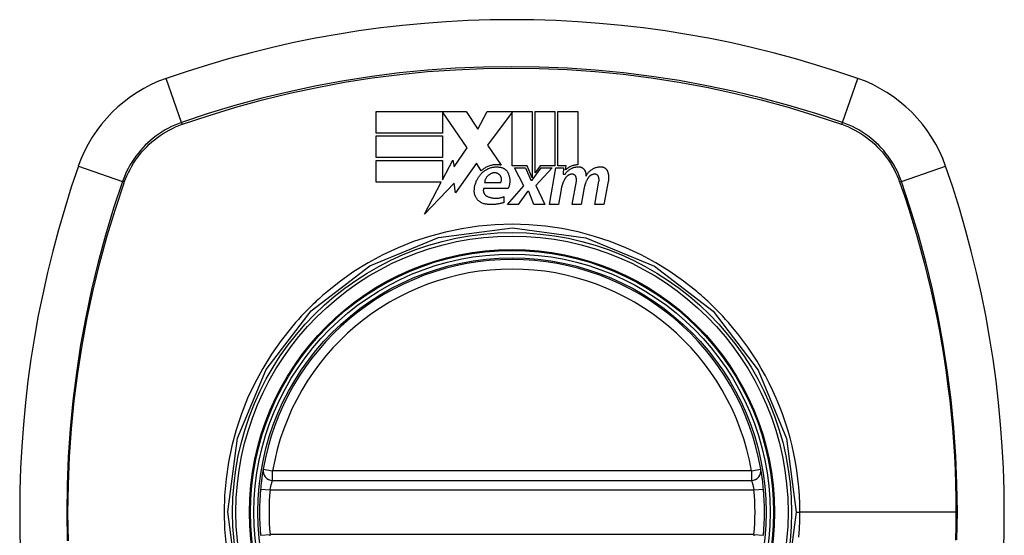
# Model space of a CAD drawing. Header units: inches. Extents: x 11 to 342, y 26 to 169.
# Tile 141 of 204: x 180.957 to 182.177, y 98.474 to 99.113. Entities that reach past the tile are written whole.
import ezdxf

# ---------------------------------------------------------------- set-up
doc = ezdxf.new("R2010")
doc.units = ezdxf.units.IN
doc.header["$MEASUREMENT"] = 0
doc.layers.add('Visible Edges(ANSI)', color=7, linetype='Continuous', lineweight=25)
doc.layers.add('Visible Tangent Edges(ANSI)', color=7, linetype='Continuous', lineweight=25)

msp = doc.modelspace()

# ---------------------------------------------------------------- linework, layer by layer
at = {"layer": 'Visible Edges(ANSI)'}
for p, q in [((181.3983, 98.9727), (181.3983, 98.9994)), ((181.3983, 98.9994), (181.5098, 98.9994)), ((181.5113, 98.9542), (181.4805, 98.9989)), ((181.4805, 98.9989), (181.4805, 98.9727)), ((181.5098, 98.9994), (181.5245, 98.9776)), ((181.5245, 98.9776), (181.536, 98.9994)), ((181.536, 98.9994), (181.5918, 98.9994)), ((181.5668, 98.9984), (181.5363, 98.9575)), ((181.5668, 98.932), (181.5668, 98.9984)), ((181.5918, 98.9994), (181.5918, 98.9173)), ((181.5953, 98.9234), (181.5953, 98.9994)), ((181.5953, 98.9994), (181.62, 98.9994)), ((181.62, 98.9994), (181.62, 98.932)), ((181.6235, 98.932), (181.6235, 98.9994)), ((181.6235, 98.9994), (181.6483, 98.9994)), ((181.6483, 98.9994), (181.6483, 98.9332)), ((181.4805, 98.9727), (181.3983, 98.9727)), ((181.3983, 98.9424), (181.3983, 98.9692)), ((181.3983, 98.9692), (181.4805, 98.9692)), ((181.4805, 98.9692), (181.4805, 98.9424)), ((181.5363, 98.9575), (181.5535, 98.9327)), ((181.4949, 98.9308), (181.5113, 98.9542)), ((181.4805, 98.9424), (181.3983, 98.9424)), ((181.3983, 98.9119), (181.3983, 98.9387)), ((181.3983, 98.9387), (181.4805, 98.9387)), ((181.4805, 98.9147), (181.4933, 98.9392)), ((181.4805, 98.9387), (181.4805, 98.9147)), ((181.4933, 98.9392), (181.4949, 98.9308)), ((181.5228, 98.9355), (181.4966, 98.8988)), ((181.5286, 98.9259), (181.5228, 98.9355)), ((181.5855, 98.932), (181.5668, 98.932)), ((181.5918, 98.9173), (181.5855, 98.932)), ((181.6015, 98.932), (181.5953, 98.9234)), ((181.62, 98.932), (181.6015, 98.932)), ((181.6338, 98.932), (181.6235, 98.932)), ((181.6333, 98.9269), (181.6338, 98.932)), ((181.5815, 98.9074), (181.57, 98.9297)), ((181.57, 98.9297), (181.5835, 98.9297)), ((181.5835, 98.9297), (181.59, 98.9143)), ((181.5918, 98.9143), (181.6029, 98.9297)), ((181.6165, 98.9297), (181.5963, 98.9076)), ((181.6029, 98.9297), (181.6165, 98.9297)), ((181.6133, 98.8842), (181.6213, 98.9297)), ((181.6213, 98.9297), (181.6308, 98.9297)), ((181.6308, 98.9297), (181.6301, 98.9217)), ((181.6301, 98.9217), (181.6325, 98.9217)), ((181.4791, 98.9119), (181.3983, 98.9119)), ((181.4584, 98.8722), (181.4791, 98.9119)), ((181.4949, 98.9107), (181.4584, 98.8722)), ((181.4966, 98.8988), (181.4949, 98.9107)), ((181.5328, 98.9114), (181.5528, 98.9114)), ((181.561, 98.8842), (181.5815, 98.9074)), ((181.59, 98.9143), (181.5918, 98.9143)), ((181.5963, 98.9076), (181.6075, 98.8842)), ((181.6415, 98.8842), (181.6466, 98.9129)), ((181.6695, 98.8842), (181.6746, 98.9129)), ((181.6861, 98.9127), (181.6805, 98.8842)), ((181.562, 98.9039), (181.5315, 98.9039)), ((181.5858, 98.9004), (181.5745, 98.8842)), ((181.5878, 98.9004), (181.5858, 98.9004)), ((181.594, 98.8842), (181.5878, 98.9004)), ((181.6276, 98.9029), (181.6243, 98.8842)), ((181.6558, 98.9029), (181.6525, 98.8842)), ((181.5565, 98.8939), (181.5565, 98.8864)), ((181.5745, 98.8842), (181.561, 98.8842)), ((181.6075, 98.8842), (181.594, 98.8842)), ((181.6243, 98.8842), (181.6133, 98.8842)), ((181.6525, 98.8842), (181.6415, 98.8842)), ((181.6805, 98.8842), (181.6695, 98.8842)), ((181.27, 98.5423), (181.8636, 98.5423))]:
    msp.add_line(p, q, dxfattribs=at)
at = {"layer": 'Visible Edges(ANSI)', "flags": 128}
for points in [[(181.5535, 98.9327), (181.5524, 98.9329), (181.5513, 98.9331), (181.5502, 98.9332), (181.5491, 98.9333), (181.5479, 98.9333), (181.5468, 98.9333), (181.5457, 98.9333), (181.5446, 98.9332), (181.5434, 98.9331), (181.5423, 98.9329), (181.5412, 98.9326), (181.5401, 98.9324), (181.539, 98.9321), (181.538, 98.9317), (181.5369, 98.9313), (181.5359, 98.9308), (181.5349, 98.9303), (181.5339, 98.9298), (181.533, 98.9293), (181.532, 98.9287), (181.5311, 98.928), (181.5302, 98.9273), (181.5294, 98.9266), (181.5286, 98.9259)], [(181.6483, 98.9332), (181.6476, 98.9332), (181.6469, 98.9331), (181.6462, 98.9331), (181.6455, 98.933), (181.6448, 98.9329), (181.6441, 98.9328), (181.6434, 98.9326), (181.6427, 98.9325), (181.642, 98.9323), (181.6414, 98.9321), (181.6407, 98.9318), (181.6401, 98.9316), (181.6394, 98.9313), (181.6388, 98.931), (181.6382, 98.9307), (181.6376, 98.9303), (181.637, 98.93), (181.6364, 98.9296), (181.6359, 98.9292), (181.6353, 98.9288), (181.6348, 98.9283), (181.6343, 98.9279), (181.6338, 98.9274), (181.6333, 98.9269)], [(181.52, 98.9019), (181.5201, 98.9029), (181.5202, 98.9039), (181.5203, 98.9049), (181.5205, 98.9059), (181.5207, 98.9069), (181.5209, 98.9079), (181.5212, 98.9089), (181.5215, 98.9099), (181.5218, 98.9108), (181.5222, 98.9118), (181.5225, 98.9127), (181.5229, 98.9137), (181.5234, 98.9146), (181.5239, 98.9155), (181.5243, 98.9164), (181.5249, 98.9173), (181.5254, 98.9181), (181.526, 98.919), (181.5266, 98.9198), (181.5272, 98.9206), (181.5279, 98.9214), (181.5286, 98.9222), (181.5293, 98.923), (181.53, 98.9237)], [(181.53, 98.9237), (181.5307, 98.9244), (181.5315, 98.925), (181.5322, 98.9256), (181.533, 98.9262), (181.5338, 98.9267), (181.5346, 98.9272), (181.5354, 98.9277), (181.5363, 98.9281), (181.5372, 98.9286), (181.5381, 98.9289), (181.539, 98.9293), (181.5399, 98.9296), (181.5408, 98.9299), (181.5418, 98.9301), (181.5427, 98.9303), (181.5437, 98.9305), (181.5447, 98.9306), (181.5457, 98.9307), (181.5466, 98.9307), (181.5476, 98.9307), (181.5486, 98.9307), (181.5496, 98.9307), (181.5506, 98.9305), (181.5515, 98.9304)], [(181.542, 98.9229), (181.5414, 98.9227), (181.5408, 98.9224), (181.5402, 98.9221), (181.5396, 98.9218), (181.5391, 98.9214), (181.5385, 98.9211), (181.538, 98.9207), (181.5375, 98.9203), (181.537, 98.9198), (181.5365, 98.9194), (181.5361, 98.9189), (181.5357, 98.9184), (181.5353, 98.9179), (181.5349, 98.9173), (181.5346, 98.9168), (181.5343, 98.9162), (181.534, 98.9157), (181.5337, 98.9151), (181.5335, 98.9145), (181.5333, 98.9139), (181.5331, 98.9133), (181.533, 98.9127), (181.5329, 98.912), (181.5328, 98.9114)], [(181.5508, 98.9214), (181.5505, 98.9216), (181.5502, 98.9219), (181.5498, 98.9221), (181.5495, 98.9223), (181.5492, 98.9224), (181.5488, 98.9226), (181.5485, 98.9228), (181.5481, 98.9229), (181.5478, 98.923), (181.5474, 98.9231), (181.547, 98.9232), (181.5466, 98.9233), (181.5462, 98.9233), (181.5459, 98.9234), (181.5455, 98.9234), (181.5451, 98.9234), (181.5447, 98.9234), (181.5443, 98.9234), (181.5439, 98.9233), (181.5435, 98.9233), (181.5431, 98.9232), (181.5428, 98.9231), (181.5424, 98.923), (181.542, 98.9229)], [(181.5528, 98.9114), (181.553, 98.9118), (181.5532, 98.9122), (181.5533, 98.9127), (181.5535, 98.9131), (181.5536, 98.9136), (181.5537, 98.914), (181.5537, 98.9145), (181.5537, 98.9149), (181.5537, 98.9154), (181.5537, 98.9158), (181.5537, 98.9163), (181.5536, 98.9167), (181.5535, 98.9172), (181.5534, 98.9176), (181.5532, 98.9181), (181.553, 98.9185), (181.5528, 98.9189), (181.5526, 98.9193), (181.5524, 98.9197), (181.5521, 98.9201), (181.5518, 98.9204), (181.5515, 98.9208), (181.5511, 98.9211), (181.5508, 98.9214)], [(181.5515, 98.9304), (181.5521, 98.9303), (181.5527, 98.9303), (181.5532, 98.9301), (181.5538, 98.93), (181.5543, 98.9298), (181.5549, 98.9296), (181.5554, 98.9294), (181.5559, 98.9292), (181.5564, 98.9289), (181.5569, 98.9287), (181.5574, 98.9284), (181.5579, 98.928), (181.5583, 98.9277), (181.5588, 98.9273), (181.5592, 98.927), (181.5596, 98.9266), (181.5599, 98.9262), (181.5603, 98.9257), (181.5606, 98.9253), (181.561, 98.9248), (181.5613, 98.9244), (181.5615, 98.9239), (181.5618, 98.9234), (181.562, 98.9229)], [(181.562, 98.9229), (181.5623, 98.9221), (181.5626, 98.9214), (181.5629, 98.9206), (181.5631, 98.9198), (181.5633, 98.919), (181.5635, 98.9182), (181.5637, 98.9174), (181.5638, 98.9166), (181.5639, 98.9158), (181.564, 98.915), (181.564, 98.9142), (181.564, 98.9134), (181.564, 98.9126), (181.564, 98.9118), (181.5639, 98.911), (181.5638, 98.9102), (181.5637, 98.9094), (181.5635, 98.9086), (181.5633, 98.9078), (181.5631, 98.907), (181.5629, 98.9062), (181.5626, 98.9054), (181.5623, 98.9047), (181.562, 98.9039)], [(181.6325, 98.9217), (181.633, 98.9223), (181.6334, 98.923), (181.634, 98.9237), (181.6345, 98.9243), (181.6351, 98.9249), (181.6357, 98.9255), (181.6363, 98.926), (181.6369, 98.9265), (181.6376, 98.9271), (181.6383, 98.9275), (181.639, 98.928), (181.6397, 98.9284), (181.6405, 98.9288), (181.6412, 98.9292), (181.642, 98.9295), (181.6428, 98.9298), (181.6436, 98.93), (181.6444, 98.9303), (181.6453, 98.9305), (181.6461, 98.9306), (181.647, 98.9307), (181.6478, 98.9308), (181.6487, 98.9309), (181.6495, 98.9309)], [(181.6408, 98.9218), (181.6404, 98.9217), (181.64, 98.9216), (181.6396, 98.9216), (181.6392, 98.9215), (181.6388, 98.9214), (181.6385, 98.9212), (181.6381, 98.9211), (181.6377, 98.9209), (181.6374, 98.9208), (181.637, 98.9206), (181.6367, 98.9204), (181.6363, 98.9202), (181.636, 98.92), (181.6357, 98.9198), (181.6354, 98.9195), (181.6351, 98.9193), (181.6348, 98.919), (181.6345, 98.9187), (181.6342, 98.9185), (181.634, 98.9182), (181.6337, 98.9179), (181.6335, 98.9176), (181.6332, 98.9173), (181.633, 98.9169)], [(181.6459, 98.9188), (181.6458, 98.919), (181.6457, 98.9192), (181.6455, 98.9195), (181.6454, 98.9197), (181.6452, 98.9199), (181.6451, 98.9201), (181.6449, 98.9203), (181.6447, 98.9205), (181.6445, 98.9206), (181.6443, 98.9208), (181.6441, 98.9209), (181.6439, 98.9211), (181.6436, 98.9212), (181.6434, 98.9213), (181.6431, 98.9214), (181.6429, 98.9215), (181.6426, 98.9216), (181.6424, 98.9217), (181.6421, 98.9217), (181.6419, 98.9218), (181.6416, 98.9218), (181.6413, 98.9218), (181.6411, 98.9218), (181.6408, 98.9218)], [(181.6495, 98.9309), (181.65, 98.9309), (181.6504, 98.9308), (181.6509, 98.9308), (181.6513, 98.9307), (181.6518, 98.9306), (181.6522, 98.9304), (181.6526, 98.9303), (181.653, 98.9301), (181.6534, 98.9299), (181.6538, 98.9297), (181.6542, 98.9294), (181.6546, 98.9292), (181.6549, 98.9289), (181.6552, 98.9286), (181.6556, 98.9283), (181.6559, 98.9279), (181.6561, 98.9276), (181.6564, 98.9272), (181.6566, 98.9269), (181.6569, 98.9265), (181.6571, 98.9261), (181.6572, 98.9257), (181.6574, 98.9253), (181.6575, 98.9249)], [(181.6575, 98.9249), (181.6576, 98.9247), (181.6577, 98.9245), (181.6577, 98.9242), (181.6578, 98.924), (181.6578, 98.9238), (181.6579, 98.9235), (181.658, 98.9233), (181.658, 98.9231), (181.6581, 98.9229), (181.6581, 98.9226), (181.6581, 98.9224), (181.6582, 98.9222), (181.6582, 98.9219), (181.6583, 98.9217), (181.6583, 98.9215), (181.6583, 98.9213), (181.6584, 98.921), (181.6584, 98.9208), (181.6584, 98.9206), (181.6585, 98.9203), (181.6585, 98.9201), (181.6585, 98.9199), (181.6585, 98.9196), (181.6585, 98.9194)], [(181.6585, 98.9194), (181.659, 98.9202), (181.6594, 98.921), (181.6599, 98.9218), (181.6605, 98.9226), (181.6611, 98.9233), (181.6617, 98.9241), (181.6623, 98.9248), (181.663, 98.9254), (181.6637, 98.926), (181.6644, 98.9266), (181.6652, 98.9272), (181.666, 98.9277), (181.6668, 98.9282), (181.6677, 98.9287), (181.6685, 98.9291), (181.6694, 98.9295), (181.6703, 98.9298), (181.6713, 98.9301), (181.6722, 98.9303), (181.6732, 98.9305), (181.6741, 98.9307), (181.6751, 98.9308), (181.6761, 98.9309), (181.677, 98.9309)], [(181.6688, 98.9218), (181.6684, 98.9217), (181.668, 98.9216), (181.6676, 98.9216), (181.6672, 98.9215), (181.6668, 98.9214), (181.6664, 98.9212), (181.6661, 98.9211), (181.6657, 98.9209), (181.6653, 98.9208), (181.665, 98.9206), (181.6646, 98.9204), (181.6643, 98.9202), (181.664, 98.92), (181.6637, 98.9198), (181.6634, 98.9195), (181.663, 98.9193), (181.6628, 98.919), (181.6625, 98.9187), (181.6622, 98.9185), (181.6619, 98.9182), (181.6617, 98.9179), (181.6615, 98.9176), (181.6612, 98.9173), (181.661, 98.9169)], [(181.6739, 98.9188), (181.6738, 98.919), (181.6737, 98.9192), (181.6735, 98.9195), (181.6734, 98.9197), (181.6732, 98.9199), (181.6731, 98.9201), (181.6729, 98.9203), (181.6727, 98.9205), (181.6725, 98.9206), (181.6723, 98.9208), (181.6721, 98.9209), (181.6718, 98.9211), (181.6716, 98.9212), (181.6714, 98.9213), (181.6711, 98.9214), (181.6709, 98.9215), (181.6706, 98.9216), (181.6704, 98.9217), (181.6701, 98.9217), (181.6698, 98.9218), (181.6696, 98.9218), (181.6693, 98.9218), (181.669, 98.9218), (181.6688, 98.9218)], [(181.677, 98.9309), (181.6775, 98.9309), (181.6779, 98.9308), (181.6784, 98.9308), (181.6789, 98.9307), (181.6793, 98.9306), (181.6797, 98.9304), (181.6802, 98.9303), (181.6806, 98.9301), (181.681, 98.9299), (181.6814, 98.9297), (181.6818, 98.9294), (181.6822, 98.9292), (181.6825, 98.9289), (181.6829, 98.9286), (181.6832, 98.9283), (181.6835, 98.928), (181.6838, 98.9276), (181.6841, 98.9273), (181.6843, 98.9269), (181.6846, 98.9265), (181.6848, 98.9261), (181.685, 98.9257), (181.6851, 98.9253), (181.6853, 98.9249)], [(181.6853, 98.9249), (181.6854, 98.9244), (181.6856, 98.9239), (181.6857, 98.9234), (181.6858, 98.9229), (181.686, 98.9224), (181.6861, 98.9219), (181.6862, 98.9214), (181.6862, 98.9209), (181.6863, 98.9204), (181.6864, 98.9199), (181.6864, 98.9194), (181.6865, 98.9188), (181.6865, 98.9183), (181.6865, 98.9178), (181.6865, 98.9173), (181.6865, 98.9168), (181.6865, 98.9163), (181.6865, 98.9158), (181.6864, 98.9153), (181.6864, 98.9147), (181.6863, 98.9142), (181.6862, 98.9137), (181.6862, 98.9132), (181.6861, 98.9127)], [(181.633, 98.9169), (181.6327, 98.9164), (181.6324, 98.9159), (181.632, 98.9153), (181.6317, 98.9147), (181.6314, 98.9142), (181.6312, 98.9136), (181.6309, 98.9131), (181.6306, 98.9125), (181.6303, 98.9119), (181.6301, 98.9113), (181.6298, 98.9108), (181.6296, 98.9102), (181.6294, 98.9096), (181.6292, 98.909), (181.629, 98.9084), (181.6288, 98.9078), (181.6286, 98.9072), (181.6284, 98.9066), (181.6283, 98.906), (181.6281, 98.9054), (181.628, 98.9048), (181.6278, 98.9041), (181.6277, 98.9035), (181.6276, 98.9029)], [(181.6466, 98.9129), (181.6466, 98.9131), (181.6467, 98.9134), (181.6467, 98.9136), (181.6467, 98.9139), (181.6467, 98.9141), (181.6467, 98.9144), (181.6468, 98.9146), (181.6468, 98.9149), (181.6467, 98.9151), (181.6467, 98.9154), (181.6467, 98.9156), (181.6467, 98.9159), (181.6467, 98.9161), (181.6466, 98.9164), (181.6466, 98.9166), (181.6465, 98.9169), (181.6465, 98.9171), (181.6464, 98.9174), (181.6463, 98.9176), (181.6463, 98.9178), (181.6462, 98.9181), (181.6461, 98.9183), (181.646, 98.9185), (181.6459, 98.9188)], [(181.661, 98.9169), (181.6607, 98.9164), (181.6604, 98.9158), (181.6601, 98.9153), (181.6598, 98.9147), (181.6595, 98.9142), (181.6592, 98.9136), (181.6589, 98.9131), (181.6587, 98.9125), (181.6584, 98.9119), (181.6582, 98.9113), (181.658, 98.9107), (181.6577, 98.9102), (181.6575, 98.9096), (181.6573, 98.909), (181.6571, 98.9084), (181.657, 98.9078), (181.6568, 98.9072), (181.6566, 98.9066), (181.6565, 98.906), (181.6563, 98.9054), (181.6562, 98.9048), (181.6561, 98.9041), (181.6559, 98.9035), (181.6558, 98.9029)], [(181.6746, 98.9129), (181.6746, 98.9131), (181.6747, 98.9134), (181.6747, 98.9136), (181.6747, 98.9139), (181.6747, 98.9141), (181.6747, 98.9144), (181.6747, 98.9146), (181.6747, 98.9149), (181.6747, 98.9151), (181.6747, 98.9154), (181.6747, 98.9156), (181.6747, 98.9159), (181.6746, 98.9161), (181.6746, 98.9164), (181.6746, 98.9166), (181.6745, 98.9169), (181.6745, 98.9171), (181.6744, 98.9174), (181.6743, 98.9176), (181.6743, 98.9178), (181.6742, 98.9181), (181.6741, 98.9183), (181.674, 98.9185), (181.6739, 98.9188)], [(181.534, 98.8847), (181.533, 98.8848), (181.532, 98.8851), (181.531, 98.8854), (181.53, 98.8858), (181.5291, 98.8862), (181.5282, 98.8867), (181.5273, 98.8873), (181.5265, 98.8879), (181.5257, 98.8885), (181.5249, 98.8892), (181.5242, 98.8899), (181.5236, 98.8907), (181.523, 98.8915), (181.5224, 98.8924), (181.5219, 98.8932), (181.5215, 98.8941), (181.5211, 98.8951), (181.5208, 98.896), (181.5205, 98.897), (181.5203, 98.8979), (181.5201, 98.8989), (181.52, 98.8999), (181.52, 98.9009), (181.52, 98.9019)], [(181.5315, 98.9039), (181.5314, 98.9034), (181.5313, 98.903), (181.5313, 98.9025), (181.5312, 98.9021), (181.5312, 98.9016), (181.5312, 98.9011), (181.5313, 98.9007), (181.5313, 98.9002), (181.5314, 98.8997), (181.5315, 98.8993), (181.5317, 98.8989), (181.5319, 98.8984), (181.5321, 98.898), (181.5323, 98.8976), (181.5326, 98.8972), (181.5328, 98.8968), (181.5331, 98.8964), (181.5334, 98.8961), (181.5338, 98.8957), (181.5341, 98.8954), (181.5345, 98.8951), (181.5349, 98.8949), (181.5353, 98.8946), (181.5358, 98.8944)], [(181.5565, 98.8864), (181.5556, 98.8861), (181.5547, 98.8859), (181.5538, 98.8856), (181.5529, 98.8854), (181.552, 98.8852), (181.551, 98.885), (181.5501, 98.8848), (181.5492, 98.8847), (181.5482, 98.8846), (181.5473, 98.8844), (181.5463, 98.8843), (181.5454, 98.8843), (181.5444, 98.8842), (181.5435, 98.8841), (181.5425, 98.8841), (181.5416, 98.8841), (181.5406, 98.8841), (181.5397, 98.8841), (181.5387, 98.8842), (181.5378, 98.8842), (181.5368, 98.8843), (181.5359, 98.8844), (181.535, 98.8845), (181.534, 98.8847)], [(181.5358, 98.8944), (181.5366, 98.894), (181.5374, 98.8937), (181.5382, 98.8934), (181.5391, 98.8931), (181.5399, 98.8929), (181.5408, 98.8926), (181.5417, 98.8925), (181.5425, 98.8923), (181.5434, 98.8922), (181.5443, 98.8921), (181.5452, 98.892), (181.5461, 98.892), (181.547, 98.8919), (181.5479, 98.892), (181.5488, 98.892), (181.5497, 98.8921), (181.5505, 98.8922), (181.5514, 98.8924), (181.5523, 98.8926), (181.5532, 98.8928), (181.554, 98.893), (181.5549, 98.8933), (181.5557, 98.8936), (181.5565, 98.8939)], [(181.2583, 98.5561), (181.2583, 98.556), (181.2583, 98.5559), (181.2583, 98.5556), (181.2582, 98.5552), (181.2581, 98.5548), (181.258, 98.5542), (181.2579, 98.5536), (181.2578, 98.5528), (181.2577, 98.5519), (181.2575, 98.551), (181.2573, 98.55), (181.2572, 98.5489), (181.257, 98.5477), (181.2568, 98.5465), (181.2567, 98.5452), (181.2565, 98.5438), (181.2563, 98.5424), (181.2561, 98.5409), (181.2559, 98.5394), (181.2557, 98.5379), (181.2556, 98.5363), (181.2554, 98.5347), (181.2553, 98.5331), (181.2551, 98.5315)], [(181.8785, 98.5315), (181.8783, 98.5331), (181.8781, 98.5347), (181.878, 98.5363), (181.8778, 98.5379), (181.8776, 98.5394), (181.8775, 98.5409), (181.8773, 98.5424), (181.8771, 98.5438), (181.8769, 98.5452), (181.8767, 98.5465), (181.8765, 98.5477), (181.8764, 98.5489), (181.8762, 98.55), (181.8761, 98.551), (181.8759, 98.5519), (181.8758, 98.5528), (181.8756, 98.5536), (181.8755, 98.5542), (181.8754, 98.5548), (181.8754, 98.5552), (181.8753, 98.5556), (181.8753, 98.5559), (181.8752, 98.556), (181.8752, 98.5561)]]:
    msp.add_lwpolyline(points, dxfattribs=at)
at = {"layer": 'Visible Edges(ANSI)'}
for radius in [0.3199, 0.315]:
    msp.add_circle((181.5668, 98.5029), radius, dxfattribs=at)
for centre, radius, start, end in [((181.5668, 97.8139), 1.2992, 70.7337, 109.2663), ((181.1965, 98.8731), 0.1772, 109.2663, 160.7337), ((181.937, 98.8731), 0.1772, 19.2663, 70.7337), ((182.2558, 98.5029), 1.2992, 160.7337, 199.2663), ((180.8778, 98.5029), 1.2992, 340.7337, 19.2663), ((181.5668, 98.5029), 0.313, 9.784, 170.216), ((181.27, 98.5541), 0.0118, 170.216, 270), ((181.8636, 98.5541), 0.0118, 270, 9.784), ((181.5668, 98.5029), 0.313, 174.7499, 185.2501), ((181.5668, 98.5029), 0.313, 354.7499, 5.2501)]:
    msp.add_arc(centre, radius, start, end, dxfattribs=at)
at = {"layer": 'Visible Tangent Edges(ANSI)'}
for p, q in [((181.1572, 98.9857), (181.1381, 99.0404)), ((181.9764, 98.9857), (181.9955, 99.0404)), ((181.158, 98.9835), (181.1584, 98.9836)), ((181.9751, 98.9836), (181.9756, 98.9835)), ((181.0293, 98.9316), (181.084, 98.9125)), ((182.0496, 98.9125), (182.1043, 98.9316)), ((181.0861, 98.9112), (181.0862, 98.9117)), ((182.0473, 98.9117), (182.0475, 98.9112)), ((181.2583, 98.5561), (181.27, 98.5541)), ((181.27, 98.5423), (181.27, 98.5541)), ((181.8636, 98.5541), (181.27, 98.5541)), ((181.8636, 98.5541), (181.8752, 98.5561)), ((181.8636, 98.5541), (181.8636, 98.5423)), ((181.2551, 98.5315), (181.2669, 98.5305)), ((181.2669, 98.5305), (181.8667, 98.5305)), ((181.8667, 98.5305), (181.8785, 98.5315)), ((181.919, 98.5029), (181.9236, 98.5029)), ((182.1171, 98.5029), (181.9236, 98.5029)), ((181.2551, 98.4743), (181.2669, 98.4753)), ((181.8667, 98.4753), (181.2669, 98.4753)), ((181.8667, 98.4753), (181.8785, 98.4743))]:
    msp.add_line(p, q, dxfattribs=at)
at = {"layer": 'Visible Tangent Edges(ANSI)', "flags": 128}
for points in [[(181.9764, 98.9857), (181.9434, 98.9967), (181.9101, 99.0067), (181.8765, 99.0158), (181.8426, 99.024), (181.8084, 99.0313), (181.7741, 99.0376), (181.7396, 99.0429), (181.7049, 99.0472), (181.6702, 99.0506), (181.6355, 99.053), (181.6007, 99.0544), (181.566, 99.0549), (181.5313, 99.0544), (181.4966, 99.0529), (181.4619, 99.0505), (181.4273, 99.0471), (181.3929, 99.0427), (181.3586, 99.0374), (181.3245, 99.0311), (181.2905, 99.0239), (181.2568, 99.0158), (181.2233, 99.0067), (181.1901, 98.9967), (181.1572, 98.9857)], [(181.1584, 98.9836), (181.1912, 98.9946), (181.2243, 99.0047), (181.2577, 99.0138), (181.2913, 99.022), (181.3251, 99.0293), (181.3591, 99.0356), (181.3933, 99.041), (181.4277, 99.0454), (181.4622, 99.0488), (181.4968, 99.0512), (181.5314, 99.0527), (181.566, 99.0532), (181.6006, 99.0528), (181.6353, 99.0513), (181.6699, 99.0489), (181.7046, 99.0455), (181.7391, 99.0411), (181.7735, 99.0358), (181.8078, 99.0294), (181.8418, 99.0221), (181.8756, 99.0139), (181.9091, 99.0047), (181.9423, 98.9946), (181.9751, 98.9836)], [(181.1572, 98.9857), (181.153, 98.9842), (181.1489, 98.9825), (181.1448, 98.9806), (181.1408, 98.9786), (181.1369, 98.9765), (181.1331, 98.9742), (181.1293, 98.9718), (181.1257, 98.9692), (181.1221, 98.9665), (181.1187, 98.9636), (181.1153, 98.9606), (181.1121, 98.9575), (181.109, 98.9543), (181.1061, 98.951), (181.1032, 98.9475), (181.1005, 98.944), (181.0979, 98.9404), (181.0955, 98.9366), (181.0932, 98.9328), (181.091, 98.9289), (181.089, 98.9249), (181.0872, 98.9208), (181.0855, 98.9167), (181.084, 98.9125)], [(181.0862, 98.9117), (181.0878, 98.9158), (181.0895, 98.9198), (181.0913, 98.9238), (181.0933, 98.9277), (181.0954, 98.9315), (181.0977, 98.9352), (181.1001, 98.9389), (181.1026, 98.9425), (181.1053, 98.9459), (181.1081, 98.9493), (181.111, 98.9525), (181.114, 98.9557), (181.1171, 98.9587), (181.1204, 98.9616), (181.1238, 98.9644), (181.1272, 98.9671), (181.1308, 98.9696), (181.1344, 98.972), (181.1382, 98.9743), (181.142, 98.9764), (181.1459, 98.9784), (181.1498, 98.9802), (181.1539, 98.9819), (181.158, 98.9835)], [(181.9756, 98.9835), (181.9797, 98.9819), (181.9837, 98.9802), (181.9877, 98.9784), (181.9916, 98.9764), (181.9954, 98.9743), (181.9991, 98.972), (182.0028, 98.9696), (182.0063, 98.9671), (182.0098, 98.9644), (182.0132, 98.9616), (182.0164, 98.9587), (182.0196, 98.9557), (182.0226, 98.9525), (182.0255, 98.9493), (182.0283, 98.9459), (182.031, 98.9425), (182.0335, 98.9389), (182.0359, 98.9352), (182.0382, 98.9315), (182.0403, 98.9277), (182.0423, 98.9238), (182.0441, 98.9198), (182.0458, 98.9158), (182.0473, 98.9117)], [(182.0496, 98.9125), (182.0481, 98.9167), (182.0464, 98.9208), (182.0445, 98.9249), (182.0425, 98.9289), (182.0404, 98.9328), (182.0381, 98.9366), (182.0356, 98.9404), (182.0331, 98.944), (182.0303, 98.9475), (182.0275, 98.951), (182.0245, 98.9543), (182.0214, 98.9575), (182.0182, 98.9606), (182.0149, 98.9636), (182.0114, 98.9665), (182.0079, 98.9692), (182.0042, 98.9718), (182.0005, 98.9742), (181.9967, 98.9765), (181.9927, 98.9786), (181.9888, 98.9806), (181.9847, 98.9825), (181.9806, 98.9842), (181.9764, 98.9857)], [(181.084, 98.9125), (181.073, 98.8795), (181.063, 98.8462), (181.0538, 98.8126), (181.0456, 98.7787), (181.0384, 98.7445), (181.0321, 98.7102), (181.0268, 98.6757), (181.0225, 98.641), (181.0191, 98.6063), (181.0167, 98.5716), (181.0153, 98.5368), (181.0148, 98.5021), (181.0153, 98.4674)], [(181.0169, 98.4675), (181.0164, 98.5021), (181.0169, 98.5368), (181.0183, 98.5714), (181.0208, 98.6061), (181.0242, 98.6407), (181.0286, 98.6752), (181.0339, 98.7096), (181.0402, 98.7439), (181.0475, 98.7779), (181.0558, 98.8117), (181.065, 98.8452), (181.0751, 98.8784), (181.0861, 98.9112)], [(182.0475, 98.9112), (182.0531, 98.8949), (182.0585, 98.8785), (182.0636, 98.8619), (182.0686, 98.8454), (182.0732, 98.8287), (182.0777, 98.812), (182.0819, 98.7952), (182.0859, 98.7783), (182.0897, 98.7613), (182.0932, 98.7443), (182.0965, 98.7273), (182.0995, 98.7102), (182.1023, 98.693), (182.1049, 98.6758), (182.1072, 98.6586), (182.1093, 98.6414), (182.1111, 98.6241), (182.1127, 98.6068), (182.1141, 98.5895), (182.1152, 98.5722), (182.116, 98.5548), (182.1166, 98.5375), (182.117, 98.5202), (182.1171, 98.5029)], [(182.1183, 98.4685), (182.1188, 98.5032), (182.1183, 98.5379), (182.1168, 98.5726), (182.1144, 98.6073), (182.111, 98.642), (182.1066, 98.6765), (182.1013, 98.7109), (182.095, 98.7452), (182.0878, 98.7792), (182.0796, 98.8129), (182.0705, 98.8464), (182.0605, 98.8796), (182.0496, 98.9125)], [(181.7957, 98.7764), (181.7795, 98.7892), (181.7625, 98.801), (181.7449, 98.8119), (181.7267, 98.8217), (181.7079, 98.8305), (181.6886, 98.8382), (181.6689, 98.8447), (181.6489, 98.8501), (181.6286, 98.8543), (181.6081, 98.8573), (181.5875, 98.8591), (181.5668, 98.8597), (181.546, 98.8591), (181.5253, 98.8573), (181.5048, 98.8542), (181.4845, 98.85), (181.4644, 98.8446), (181.4448, 98.8381), (181.4255, 98.8305), (181.4068, 98.8217), (181.3885, 98.8118), (181.3709, 98.801), (181.3541, 98.7891), (181.3379, 98.7764)], [(181.2265, 98.4118), (181.2145, 98.5032), (181.2266, 98.5945), (181.2619, 98.6796), (181.3178, 98.7524), (181.3907, 98.8081), (181.4758, 98.8432), (181.5672, 98.8551), (181.6584, 98.843), (181.7436, 98.8077), (181.8163, 98.7518), (181.872, 98.679), (181.9071, 98.594), (181.919, 98.5029)], [(181.3379, 98.7764), (181.3359, 98.7747), (181.3339, 98.7729), (181.3319, 98.7712), (181.33, 98.7695), (181.328, 98.7677), (181.326, 98.766), (181.3241, 98.7642), (181.3222, 98.7624), (181.3203, 98.7606), (181.3184, 98.7587), (181.3165, 98.7569), (181.3146, 98.755), (181.3128, 98.7532), (181.311, 98.7513), (181.3091, 98.7494), (181.3073, 98.7475), (181.3055, 98.7456), (181.3037, 98.7436), (181.302, 98.7417), (181.3002, 98.7397), (181.2985, 98.7378), (181.2967, 98.7358), (181.295, 98.7338), (181.2933, 98.7318)], [(181.8402, 98.7318), (181.8385, 98.7338), (181.8368, 98.7358), (181.8351, 98.7378), (181.8334, 98.7397), (181.8316, 98.7417), (181.8298, 98.7436), (181.8281, 98.7456), (181.8263, 98.7475), (181.8244, 98.7494), (181.8226, 98.7513), (181.8208, 98.7532), (181.8189, 98.755), (181.8171, 98.7569), (181.8152, 98.7587), (181.8133, 98.7605), (181.8114, 98.7624), (181.8095, 98.7642), (181.8075, 98.7659), (181.8056, 98.7677), (181.8036, 98.7695), (181.8016, 98.7712), (181.7997, 98.7729), (181.7977, 98.7747), (181.7957, 98.7764)], [(181.2933, 98.7318), (181.2805, 98.7156), (181.2687, 98.6986), (181.2578, 98.681), (181.2479, 98.6627), (181.2391, 98.644), (181.2315, 98.6247), (181.2249, 98.605), (181.2196, 98.585), (181.2154, 98.5647), (181.2124, 98.5442), (181.2106, 98.5236), (181.21, 98.5028), (181.2106, 98.482), (181.2124, 98.4613)], [(181.9236, 98.5029), (181.9234, 98.5132), (181.923, 98.5236), (181.9222, 98.5339), (181.9212, 98.5442), (181.9198, 98.5545), (181.9181, 98.5648), (181.9162, 98.575), (181.9139, 98.5851), (181.9114, 98.5952), (181.9086, 98.6051), (181.9055, 98.615), (181.9021, 98.6247), (181.8984, 98.6344), (181.8944, 98.644), (181.8902, 98.6534), (181.8856, 98.6628), (181.8808, 98.672), (181.8758, 98.681), (181.8705, 98.6899), (181.8649, 98.6986), (181.8591, 98.7072), (181.853, 98.7156), (181.8468, 98.7238), (181.8402, 98.7318)], [(181.2669, 98.5305), (181.267, 98.5312), (181.2672, 98.532), (181.2673, 98.5328), (181.2675, 98.5335), (181.2677, 98.5343), (181.2678, 98.535), (181.268, 98.5357), (181.2682, 98.5364), (181.2684, 98.537), (181.2685, 98.5376), (181.2687, 98.5382), (181.2689, 98.5388), (181.269, 98.5393), (181.2692, 98.5398), (181.2693, 98.5403), (181.2694, 98.5407), (181.2696, 98.541), (181.2697, 98.5414), (181.2698, 98.5416), (181.2698, 98.5419), (181.2699, 98.542), (181.2699, 98.5422), (181.27, 98.5422), (181.27, 98.5423)], [(181.8636, 98.5423), (181.8636, 98.5422), (181.8636, 98.5422), (181.8637, 98.542), (181.8637, 98.5419), (181.8638, 98.5416), (181.8639, 98.5414), (181.864, 98.541), (181.8641, 98.5407), (181.8642, 98.5403), (181.8644, 98.5398), (181.8645, 98.5393), (181.8647, 98.5388), (181.8649, 98.5382), (181.865, 98.5376), (181.8652, 98.537), (181.8654, 98.5364), (181.8656, 98.5357), (181.8657, 98.535), (181.8659, 98.5343), (181.8661, 98.5335), (181.8662, 98.5328), (181.8664, 98.532), (181.8666, 98.5312), (181.8667, 98.5305)], [(181.919, 98.5029), (181.907, 98.4115)], [(181.9222, 98.4719), (181.923, 98.4823), (181.9234, 98.4926), (181.9236, 98.5029)], [(182.1171, 98.5029), (182.117, 98.4856), (182.1166, 98.4683)], [(181.2672, 98.4738), (181.267, 98.4746), (181.2669, 98.4753)], [(181.8667, 98.4753), (181.8666, 98.4746), (181.8664, 98.4738)]]:
    msp.add_lwpolyline(points, dxfattribs=at)
at = {"layer": 'Visible Tangent Edges(ANSI)'}
for radius in [0.3464, 0.3422, 0.3254, 0.3242]:
    msp.add_circle((181.5668, 98.5029), radius, dxfattribs=at)
for start, end in [(9.784, 170.216), (174.7499, 185.2501), (354.7499, 5.2501)]:
    msp.add_arc((181.5668, 98.5029), 0.3012, start, end, dxfattribs=at)
for centre, major_axis, start_param, end_param in [((181.1588, 98.9811), (-0.00321, 0.00931), 1.046967, 1.310674), ((181.9747, 98.9811), (-0.00321, -0.00931), 1.830918, 2.094625), ((181.0886, 98.9109), (0.00931, -0.00321), 1.830918, 2.094625), ((182.0449, 98.9109), (-0.00931, -0.00321), 4.18856, 4.452267)]:
    msp.add_ellipse(centre, major_axis=major_axis, ratio=0.002592, start_param=start_param, end_param=end_param, dxfattribs=at)

doc.saveas('drawing.dxf')
